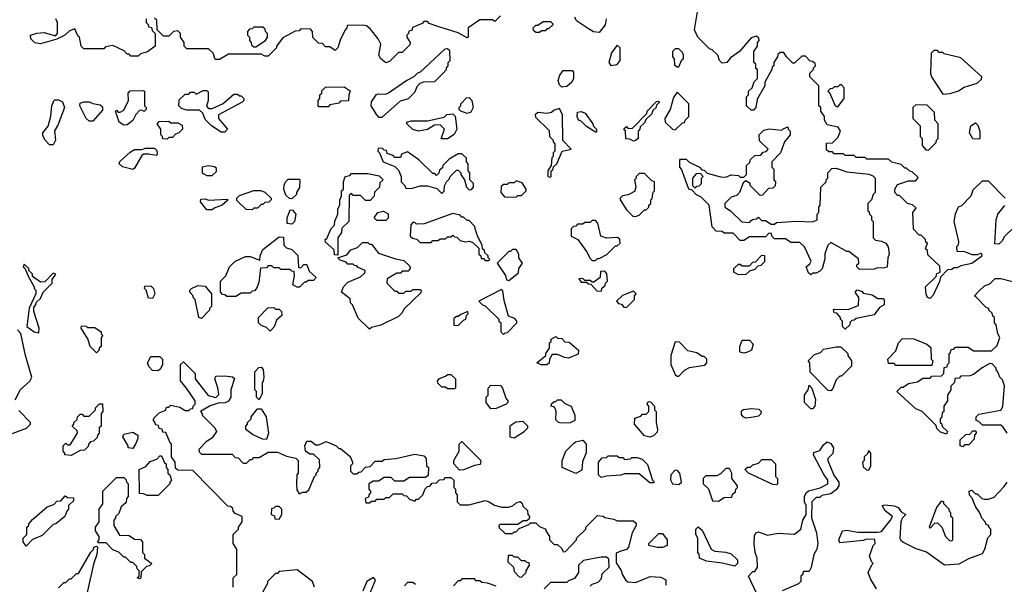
# Model space of a CAD drawing. Extents: x 2769579 to 2883812, y 684207 to 828660.
# Tile 133 of 256: x 2806720 to 2812165, y 730070 to 733191. Entities that reach past the tile are written whole.
import ezdxf

# ---------------------------------------------------------------- set-up
doc = ezdxf.new("R2010")
doc.units = 0

msp = doc.modelspace()

# ---------------------------------------------------------------- linework, layer by layer
at = {"layer": '0CON02XD'}
for points in [[(2811791.7, 731788.3), (2811810, 731795), (2811808.3, 731828.3), (2811741.7, 731891.7), (2811740, 731915), (2811730, 731925), (2811740, 731955), (2811731.7, 731961.7), (2811730, 731975), (2811705, 732000), (2811695, 732000), (2811663, 732033), (2811660, 732125), (2811678.3, 732148.3), (2811657, 732167), (2811630, 732175), (2811585, 732220), (2811575, 732220), (2811560, 732235), (2811560, 732255), (2811575, 732280), (2811635, 732300), (2811675, 732300), (2811688.3, 732318.3), (2811655, 732350), (2811643, 732353), (2811625, 732370), (2811615, 732370), (2811595, 732390), (2811543, 732403), (2811525, 732420), (2811405, 732420), (2811395, 732430), (2811345, 732430), (2811335, 732440), (2811285, 732440), (2811275, 732450), (2811225, 732450), (2811215, 732460), (2811195, 732460), (2811181.7, 732471.7), (2811181.7, 732508.3), (2811215, 732510), (2811245, 732540), (2811260, 732575), (2811247, 732597), (2811185, 732610), (2811170, 732635), (2811170, 732655), (2811150, 732685), (2811150, 732705), (2811140, 732715), (2811140, 732825), (2811090, 732875), (2811090, 732895), (2811110, 732915), (2811110, 732925), (2811120, 732935), (2811118.3, 732948.3), (2811105, 732960), (2811091.7, 732961.7), (2811065, 732990), (2811045, 732990), (2811005, 732950), (2810995, 732950), (2810960, 732985), (2810945, 733010), (2810925, 733010), (2810911.7, 732998.3), (2810910, 732985), (2810890, 732955), (2810890, 732935), (2810881.7, 732928.3), (2810880, 732915), (2810840, 732845), (2810840, 732825), (2810798.3, 732751.7), (2810790, 732705), (2810778.3, 732691.7), (2810765, 732690), (2810740, 732715), (2810740, 732765), (2810750, 732775), (2810750, 732795), (2810770, 732815), (2810781.7, 732848.3), (2810800, 732865), (2810800, 732915), (2810791.7, 732921.7), (2810790, 732945), (2810780, 732955), (2810780, 733015), (2810800, 733045), (2810800, 733065), (2810810, 733075), (2810808.3, 733088.3), (2810795, 733100), (2810765, 733090), (2810700, 733015), (2810650.7, 732979.3), (2810630, 732955), (2810605, 732950), (2810590, 732965), (2810580, 732995), (2810550, 733025), (2810535, 733030), (2810470, 733095), (2810452.5, 733135), (2810470, 733245)], [(2807420, 733195), (2807420, 733175), (2807430, 733165), (2807431.7, 733151.7), (2807448.3, 733148.3), (2807451.7, 733131.7), (2807470, 733115), (2807470, 733045), (2807427, 733013), (2807388.3, 733001.7), (2807375, 732990), (2807335, 732990), (2807325, 733000), (2807315, 733000), (2807298.3, 733018.3), (2807235, 733047.5), (2807195, 733040), (2807185, 733030), (2807075, 733030), (2807060, 733045), (2807050, 733095), (2807041.7, 733101.7), (2807025, 733140), (2806995, 733130), (2806970, 733105), (2806925, 733082.5), (2806835, 733056.7), (2806803.6, 733063.6), (2806782.5, 733085), (2806780, 733105), (2806815, 733116.7), (2806855, 733120), (2806918.3, 733101.7), (2806930, 733115), (2806930, 733175), (2806920, 733195)], [(2809378.3, 733211.7), (2809348.3, 733181.7), (2809335, 733190), (2809265, 733190), (2809200, 733145), (2809200, 733095), (2809195, 733090), (2809145, 733117.5), (2809033, 733153), (2808985, 733170), (2808975, 733180), (2808955, 733180), (2808945, 733170), (2808891.7, 733148.3), (2808888.3, 733131.7), (2808871.7, 733128.3), (2808870, 733115), (2808860, 733105), (2808860, 733095), (2808880, 733065), (2808878.3, 733051.7), (2808835, 733010), (2808815, 733010), (2808765, 732960), (2808745, 732952.5), (2808717.5, 732975), (2808706.7, 732995), (2808717.5, 733055), (2808702.5, 733085), (2808659.3, 733139.3), (2808637, 733157), (2808615, 733160), (2808531.7, 733158.3), (2808530, 733145), (2808520, 733135), (2808493, 733077), (2808480, 733035), (2808465, 733020), (2808435, 733040), (2808411.7, 733041.7), (2808395, 733060), (2808371.7, 733061.7), (2808341.7, 733091.7), (2808340, 733125), (2808328.3, 733138.3), (2808275, 733140), (2808265, 733130), (2808243, 733127), (2808175, 733090), (2808140, 733045), (2808140, 733035), (2808095, 732990), (2808075, 732990), (2808055, 733000), (2807875, 733000), (2807825, 732970), (2807801.7, 732971.7), (2807790, 733005), (2807765, 733030), (2807645, 733030), (2807630, 733045), (2807630, 733065), (2807610, 733095), (2807610, 733115), (2807595, 733130), (2807570, 733125), (2807545, 733100), (2807515, 733100), (2807480, 733135), (2807478.3, 733188.3), (2807465, 733200)], [(2809595, 733120), (2809575, 733120), (2809561.7, 733131.7), (2809560, 733145), (2809575, 733160), (2809585, 733160), (2809615, 733180), (2809655, 733180), (2809668.3, 733168.3), (2809668.3, 733161.7), (2809645, 733140), (2809635, 733140), (2809625, 733130), (2809605, 733130), (2809595, 733120)], [(2809962.5, 733195), (2809957, 733163), (2809925, 733120), (2809893, 733123), (2809865, 733140), (2809800, 733185), (2809790, 733205)], [(2808025, 733040), (2808080, 733075), (2808090, 733095), (2808090, 733115), (2808080, 733125), (2808078.3, 733138.3), (2808065, 733150), (2808015, 733150), (2808005, 733140), (2807991.7, 733138.3), (2807980, 733125), (2807980, 733105), (2807990, 733095), (2807990, 733075), (2808000, 733065), (2808001.7, 733051.7), (2808015, 733040), (2808025, 733040)], [(2808725, 732652.5), (2808825, 732742.5), (2808870, 732755), (2808905, 732790), (2808920, 732825), (2808935, 732840), (2808955, 732847.5), (2809015, 732850), (2809058.3, 732891.7), (2809080, 732915), (2809080, 732925), (2809090, 732935), (2809090, 732955), (2809100, 732965), (2809098.3, 733018.3), (2809085, 733030), (2809071.7, 733028.3), (2808935, 732900), (2808920, 732895), (2808900, 732875), (2808860, 732855), (2808760, 732785), (2808741.7, 732778.3), (2808705, 732780), (2808690, 732775), (2808663, 732737), (2808662.5, 732715), (2808692.5, 732665), (2808705, 732652.5), (2808725, 732652.5)], [(2809988.3, 732938.3), (2810025, 732942.5), (2810040, 732965), (2810040, 733035), (2810025, 733050), (2809993, 733007), (2809977.5, 732955), (2809988.3, 732938.3)], [(2810365, 732930), (2810381.7, 732968.3), (2810390, 732975), (2810390, 732995), (2810385, 733010), (2810365, 733030), (2810345, 733030), (2810330, 733015), (2810330, 732985), (2810340, 732975), (2810341.7, 732941.7), (2810355, 732930), (2810365, 732930)], [(2811825, 732780), (2811865, 732782.5), (2811911.7, 732798.3), (2811943, 732817), (2812015, 732840), (2812038.3, 732861.7), (2812040, 732875), (2811925, 732980), (2811833, 733003), (2811825, 733010), (2811805, 733010), (2811795, 733020), (2811775, 733020), (2811760, 733005), (2811757.5, 732895), (2811762.5, 732875), (2811825, 732780)], [(2809718.3, 732818.3), (2809705, 732830), (2809697.5, 732855), (2809707.5, 732885), (2809725, 732910), (2809775, 732910), (2809781.7, 732901.7), (2809782.5, 732865), (2809772.5, 732845), (2809745, 732822.5), (2809718.3, 732818.3)], [(2807295, 732607.5), (2807270, 732625), (2807250, 732685), (2807255, 732690), (2807265, 732680), (2807275, 732680), (2807295, 732690), (2807322.5, 732745), (2807320, 732785), (2807331.7, 732798.3), (2807405, 732800), (2807410, 732795), (2807410, 732715), (2807420, 732705), (2807420, 732695), (2807407.5, 732682.5), (2807395, 732690), (2807381.7, 732688.3), (2807363, 732667), (2807346.4, 732633.6), (2807315, 732610), (2807295, 732607.5)], [(2807855, 732570), (2807835, 732570), (2807780, 732605), (2807745, 732640), (2807732.5, 732675), (2807715, 732690), (2807645, 732690), (2807615, 732700), (2807600, 732715), (2807601.7, 732748.3), (2807635, 732780), (2807655, 732780), (2807665, 732790), (2807685, 732790), (2807695, 732780), (2807735, 732800), (2807755, 732800), (2807761.7, 732791.7), (2807762.5, 732745), (2807753, 732713), (2807765, 732700), (2807785, 732700), (2807845, 732727.5), (2807905, 732780), (2807925, 732780), (2807935, 732770), (2807945, 732770), (2807960, 732755), (2807960, 732745), (2807950, 732735), (2807820, 732665), (2807820, 732645), (2807870, 732585), (2807855, 732570)], [(2808425, 732710), (2808375, 732710), (2808370, 732715), (2808370, 732745), (2808380, 732755), (2808380, 732775), (2808390, 732785), (2808391.7, 732798.3), (2808411.7, 732818.3), (2808515, 732820), (2808548.3, 732798.3), (2808540, 732775), (2808538.3, 732741.7), (2808495, 732740), (2808485, 732730), (2808435, 732720), (2808425, 732710)], [(2810345, 732582.5), (2810385, 732620), (2810396.7, 732623.3), (2810400, 732635), (2810420, 732655), (2810420, 732725), (2810355, 732790), (2810335, 732760), (2810316.7, 732695), (2810287.5, 732645), (2810290, 732625), (2810330, 732585), (2810345, 732582.5)], [(2811245, 732710), (2811280, 732755), (2811280, 732815), (2811265, 732830), (2811255, 732830), (2811245, 732820), (2811225, 732820), (2811215, 732810), (2811201.7, 732808.3), (2811190, 732795), (2811198.3, 732788.3), (2811230, 732715), (2811245, 732710)], [(2806905, 732500), (2806885, 732500), (2806860, 732525), (2806848.3, 732548.3), (2806847.5, 732565), (2806877, 732603), (2806891.7, 732658.3), (2806897.5, 732715), (2806908.3, 732741.7), (2806915, 732747.5), (2806935, 732747.5), (2806956.4, 732736.4), (2806967.5, 732705), (2806931.7, 732608.3), (2806913, 732577), (2806917.5, 732525), (2806905, 732500)], [(2807125, 732630), (2807105, 732630), (2807087.5, 732645), (2807052.5, 732715), (2807055, 732730), (2807075, 732737.5), (2807105, 732737.5), (2807125, 732727.5), (2807165, 732720), (2807178.3, 732708.3), (2807178.3, 732691.7), (2807125, 732630)], [(2809195, 732672.5), (2809160, 732685), (2809150, 732695), (2809150, 732705), (2809160, 732715), (2809160, 732725), (2809191.7, 732758.3), (2809205, 732760), (2809220, 732745), (2809227.5, 732705), (2809215, 732680), (2809195, 732672.5)], [(2810115, 732520), (2810095, 732530), (2810071.7, 732531.7), (2810070, 732575), (2810061.7, 732588.3), (2810075, 732600), (2810085, 732590), (2810108.3, 732591.7), (2810188.3, 732671.7), (2810190, 732685), (2810241.7, 732738.3), (2810255, 732740), (2810257, 732733), (2810241.7, 732718.3), (2810240, 732705), (2810221.7, 732688.3), (2810215, 732670), (2810181.7, 732638.3), (2810175, 732620), (2810151.7, 732598.3), (2810150, 732585), (2810140, 732575), (2810140, 732535), (2810125, 732522.5), (2810115, 732520)], [(2809655, 732320), (2809660, 732325), (2809660, 732355), (2809668.3, 732361.7), (2809671.7, 732378.3), (2809690, 732395), (2809720, 732465), (2809770, 732475), (2809723, 732523), (2809722.5, 732665), (2809705, 732700), (2809675, 732690), (2809661.7, 732678.3), (2809635, 732672.5), (2809585, 732677.5), (2809570, 732665), (2809571.7, 732651.7), (2809648.3, 732578.3), (2809650, 732545), (2809670, 732525), (2809670, 732515), (2809680, 732505), (2809680, 732465), (2809670, 732455), (2809670, 732435), (2809663, 732427), (2809660, 732385), (2809640, 732355), (2809640, 732325), (2809655, 732320)], [(2809910, 732570), (2809905, 732570), (2809855, 732600), (2809825, 732630), (2809810, 732635), (2809802.5, 732655), (2809805, 732680), (2809825, 732682.5), (2809847.5, 732675), (2809890, 732615), (2809892.5, 732602.5), (2809910, 732585), (2809910, 732570)], [(2811745, 732470), (2811788.3, 732511.7), (2811790, 732525), (2811800, 732535), (2811800, 732615), (2811780, 732635), (2811778.3, 732678.3), (2811738.3, 732718.3), (2811675, 732720), (2811660, 732705), (2811660, 732645), (2811700, 732605), (2811700, 732545), (2811710, 732535), (2811710, 732495), (2811731.7, 732471.7), (2811745, 732470)], [(2807535, 732530), (2807511.7, 732531.7), (2807510, 732545), (2807500, 732555), (2807500, 732585), (2807480, 732615), (2807491.7, 732628.3), (2807545, 732630), (2807555, 732620), (2807595, 732620), (2807618.3, 732608.3), (2807620, 732585), (2807600, 732565), (2807581.7, 732558.3), (2807565, 732540), (2807545, 732540), (2807535, 732530)], [(2809051.7, 732531.7), (2809070, 732585), (2809045, 732610), (2809013, 732607), (2808975, 732583.3), (2808925, 732573.8), (2808893.6, 732583.6), (2808860, 732615), (2808860, 732625), (2808885, 732632.5), (2808975, 732632.5), (2809067, 732653), (2809083, 732667), (2809115, 732670), (2809127.5, 732657.5), (2809136.7, 732585), (2809123, 732557), (2809085, 732532.5), (2809051.7, 732531.7)], [(2811095, 731780), (2811081.7, 731791.7), (2811070, 731825), (2811089.3, 731840.7), (2811097, 731857), (2811060, 731935), (2811035, 731960), (2810985, 731960), (2810955, 731980), (2810895, 731980), (2810881.7, 731991.7), (2810875, 732010), (2810861.7, 732008.3), (2810845, 731990), (2810755, 731990), (2810725, 731970), (2810705, 731970), (2810665, 732010), (2810615, 732010), (2810605, 732020), (2810571.7, 732021.7), (2810550, 732045), (2810532.5, 732165), (2810489.3, 732209.3), (2810463.6, 732223.6), (2810438.3, 732248.3), (2810420, 732255), (2810380, 732365), (2810370, 732375), (2810370, 732415), (2810375, 732420), (2810405, 732420), (2810423, 732403), (2810480, 732375), (2810491.7, 732361.7), (2810505, 732360), (2810522.5, 732342.5), (2810595, 732322.5), (2810625, 732320), (2810655, 732332.5), (2810695, 732330), (2810705, 732320), (2810725, 732320), (2810740, 732335), (2810740, 732385), (2810758.3, 732401.7), (2810761.7, 732418.3), (2810785, 732440), (2810818.3, 732441.7), (2810831.7, 732458.3), (2810848.3, 732461.7), (2810860, 732475), (2810811.7, 732521.7), (2810810, 732555), (2810835, 732580), (2810865, 732587.5), (2810935, 732580), (2810941.7, 732588.3), (2810968.3, 732598.3), (2810970, 732585), (2810980, 732575), (2810980, 732555), (2810950, 732515), (2810927.5, 732455), (2810880, 732405), (2810880, 732375), (2810890, 732365), (2810890, 732305), (2810900, 732295), (2810898.3, 732271.7), (2810885, 732260), (2810861.7, 732258.3), (2810828.3, 732221.7), (2810815, 732220), (2810760, 732275), (2810760, 732285), (2810735, 732300), (2810721.7, 732288.3), (2810700, 732235), (2810685, 732220), (2810655, 732210), (2810620, 732175), (2810620, 732155), (2810650, 732135), (2810713, 732073), (2810755, 732070), (2810765, 732080), (2810773, 732087), (2810795, 732090), (2810805, 732100), (2810821.7, 732081.7), (2810845, 732080), (2810875, 732060), (2810895, 732060), (2810905, 732070), (2811015, 732077.5), (2811107, 732073), (2811130, 732085), (2811130, 732115), (2811140, 732125), (2811140, 732155), (2811147.5, 732165), (2811150, 732265), (2811180, 732295), (2811180, 732305), (2811190, 732315), (2811190, 732345), (2811211.7, 732368.3), (2811235, 732370), (2811295, 732350), (2811415, 732337.5), (2811438.3, 732328.3), (2811450, 732315), (2811450, 732235), (2811440, 732225), (2811430, 732195), (2811410, 732175), (2811410, 732135), (2811418.3, 732128.3), (2811420, 732115), (2811430, 732105), (2811430, 732085), (2811440, 732075), (2811440, 731985), (2811453, 731973), (2811485, 731967.5), (2811510, 731955), (2811522.5, 731935), (2811527.5, 731895), (2811520, 731875), (2811517, 731823), (2811495, 731817.5), (2811465, 731820), (2811445, 731812.5), (2811365, 731810), (2811350, 731825), (2811350, 731835), (2811360, 731845), (2811358.3, 731868.3), (2811305, 731910), (2811295, 731910), (2811205, 731960), (2811190, 731945), (2811173, 731897), (2811171.7, 731868.3), (2811157, 731813), (2811145, 731800), (2811125, 731790), (2811105, 731790), (2811095, 731780)], [(2812025, 732530), (2811991.7, 732531.7), (2811972.5, 732565), (2811980, 732605), (2812005, 732620), (2812018.3, 732608.3), (2812030, 732575), (2812030, 732535), (2812025, 732530)], [(2807345, 732362.5), (2807288.3, 732378.3), (2807270, 732395), (2807273.6, 732406.4), (2807330.7, 732459.3), (2807355, 732472.5), (2807395, 732472.5), (2807415, 732480), (2807465, 732480), (2807478.3, 732468.3), (2807480, 732445), (2807475, 732440), (2807435, 732447.5), (2807405, 732447.5), (2807395, 732440), (2807355, 732370), (2807345, 732362.5)], [(2809055, 732230), (2809067, 732243), (2809068.3, 732271.7), (2809080, 732295), (2809095, 732310), (2809100, 732325), (2809135, 732360), (2809145, 732360), (2809160, 732345), (2809160, 732335), (2809180, 732305), (2809190, 732265), (2809205, 732250), (2809218.3, 732251.7), (2809230, 732265), (2809230, 732285), (2809210, 732305), (2809210, 732345), (2809200, 732355), (2809200, 732395), (2809190, 732405), (2809190, 732425), (2809165, 732450), (2809145, 732450), (2809095, 732420), (2809060, 732385), (2809058.3, 732371.7), (2809041.7, 732358.3), (2809038.3, 732341.7), (2809025, 732330), (2809015, 732340), (2809005, 732340), (2808926.4, 732416.4), (2808865, 732460), (2808831.7, 732448.3), (2808825, 732430), (2808795, 732430), (2808785, 732440), (2808751.7, 732451.7), (2808748.3, 732468.3), (2808735, 732470), (2808725, 732480), (2808701.7, 732478.3), (2808700, 732465), (2808710, 732455), (2808730, 732405), (2808795, 732380), (2808815, 732360), (2808830, 732325), (2808830, 732295), (2808850, 732275), (2808855, 732260), (2808885, 732257.5), (2808935, 732272.5), (2808975, 732272.5), (2809027, 732257), (2809055, 732230)], [(2807785, 732330), (2807808.3, 732351.7), (2807808.3, 732368.3), (2807797, 732377), (2807765, 732382.5), (2807730, 732375), (2807730, 732345), (2807735, 732340), (2807755, 732330), (2807785, 732330)], [(2808225, 732200), (2808211.7, 732201.7), (2808191.7, 732221.7), (2808180, 732255), (2808183, 732277), (2808190, 732295), (2808205, 732310), (2808265, 732310), (2808270, 732305), (2808267, 732263), (2808250, 732235), (2808250, 732225), (2808225, 732200)], [(2808475, 731890), (2808461.7, 731891.7), (2808458.3, 731918.3), (2808411.7, 731961.7), (2808410, 731975), (2808418.3, 731981.7), (2808443, 732037), (2808460, 732055), (2808463, 732077), (2808480, 732115), (2808480, 732145), (2808490, 732165), (2808490, 732195), (2808500, 732215), (2808500, 732245), (2808510, 732255), (2808510, 732295), (2808520, 732325), (2808545, 732330), (2808555, 732340), (2808645, 732340), (2808707, 732327), (2808730, 732305), (2808711.7, 732288.3), (2808710, 732265), (2808681.7, 732238.3), (2808680, 732215), (2808658.3, 732191.7), (2808631.7, 732191.7), (2808605, 732220), (2808565, 732220), (2808555, 732230), (2808541.7, 732218.3), (2808540, 732075), (2808501.7, 732038.3), (2808500, 732015), (2808480, 731985), (2808480, 731895), (2808475, 731890)], [(2809465, 732210), (2809475, 732220), (2809495, 732220), (2809520, 732245), (2809520, 732255), (2809498.3, 732288.3), (2809465, 732300), (2809455, 732290), (2809425, 732290), (2809415, 732280), (2809395, 732280), (2809381.7, 732268.3), (2809380, 732235), (2809401.7, 732211.7), (2809465, 732210)], [(2810125, 732102.5), (2810145, 732110), (2810175, 732140), (2810185, 732140), (2810200, 732155), (2810200, 732165), (2810210, 732175), (2810210, 732195), (2810217, 732203), (2810223, 732237), (2810230, 732245), (2810230, 732295), (2810215, 732300), (2810175, 732340), (2810145, 732340), (2810130, 732325), (2810130, 732315), (2810120, 732305), (2810127.5, 732265), (2810119.3, 732240.7), (2810085, 732222.5), (2810053, 732217), (2810040, 732205), (2810040, 732195), (2810075, 732140), (2810110, 732105), (2810125, 732102.5)], [(2810455, 732260), (2810465, 732270), (2810478.3, 732271.7), (2810490, 732285), (2810490, 732315), (2810500, 732325), (2810485, 732340), (2810461.7, 732338.3), (2810440, 732315), (2810440, 732275), (2810455, 732260)], [(2812170, 732205), (2812078.3, 732298.3), (2812041.7, 732298.3), (2811991.7, 732248.3), (2811980, 732215), (2811928.3, 732161.7), (2811910, 732155), (2811893.6, 732116.4), (2811886.7, 732075), (2811912.5, 731965), (2811910, 731945), (2811900, 731935), (2811901.7, 731911.7), (2811945, 731910), (2811985, 731892.5), (2812017.5, 731892.5), (2812035, 731900), (2812040, 731895), (2812038.3, 731881.7), (2811985, 731842.5), (2811925, 731830), (2811905, 731820), (2811885, 731820), (2811875, 731810), (2811851.7, 731808.3), (2811811.7, 731768.3), (2811807, 731743), (2811771.7, 731668.3), (2811755, 731650), (2811740, 731655), (2811733, 731673), (2811730, 731715), (2811788.3, 731771.7), (2811791.7, 731788.3)], [(2808005, 732140), (2807971.7, 732141.7), (2807921.7, 732191.7), (2807920, 732205), (2807935, 732220), (2808015, 732247.5), (2808053, 732247), (2808075, 732237.5), (2808110, 732205), (2808110, 732195), (2808098.3, 732181.7), (2808075, 732180), (2808065, 732170), (2808055, 732170), (2808035, 732150), (2808015, 732150), (2808005, 732140)], [(2807785, 732140), (2807755, 732140), (2807720, 732185), (2807721.7, 732198.3), (2807745, 732200), (2807765, 732192.5), (2807868.3, 732198.3), (2807868.3, 732191.7), (2807840, 732165), (2807795, 732150), (2807785, 732140)], [(2808225, 732060), (2808200, 732065), (2808200, 732095), (2808215, 732140), (2808228.3, 732138.3), (2808247.5, 732115), (2808240, 732075), (2808225, 732060)], [(2812223, 732047), (2812165, 731990), (2812155, 731970), (2812135, 731950), (2812111.7, 731951.7), (2812120, 732085), (2812130, 732115), (2812167, 732163)], [(2808745, 732080), (2808695, 732080), (2808680, 732095), (2808700, 732125), (2808731.7, 732131.7), (2808757, 732117), (2808757, 732093), (2808745, 732080)], [(2809315, 731860), (2809320, 731865), (2809310, 731875), (2809310, 731885), (2809291.7, 731901.7), (2809290, 731915), (2809280, 731925), (2809277.5, 731945), (2809252.5, 731995), (2809235, 732050), (2809205, 732080), (2809195, 732080), (2809175, 732100), (2809165, 732100), (2809155, 732110), (2809115, 732120), (2808957, 732063), (2808915, 732060), (2808905, 732070), (2808895, 732070), (2808883, 732057), (2808880, 731995), (2808893, 731983), (2808917, 731977), (2808935, 731960), (2808995, 731960), (2809005, 731970), (2809035, 731970), (2809045, 731980), (2809075, 731980), (2809085, 731990), (2809105, 731990), (2809115, 732000), (2809125, 731990), (2809138.3, 731988.3), (2809155, 731970), (2809185, 731962.5), (2809205, 731967.5), (2809225, 731960), (2809258.3, 731928.3), (2809260, 731895), (2809270, 731885), (2809271.7, 731871.7), (2809285, 731870), (2809295, 731860), (2809315, 731860)], [(2809905, 731860), (2809915, 731870), (2809925, 731870), (2809967, 731893), (2810015, 731940), (2810025, 731940), (2810040, 731955), (2810038.3, 731978.3), (2810025, 731987.5), (2809965, 731983.3), (2809933.6, 731993.6), (2809917, 732067), (2809905, 732080), (2809885, 732080), (2809875, 732070), (2809845, 732070), (2809835, 732060), (2809805, 732060), (2809795, 732050), (2809781.7, 732048.3), (2809770, 732035), (2809770, 731995), (2809806.4, 731976.4), (2809855, 731910), (2809875, 731870), (2809885, 731860), (2809905, 731860)], [(2807915, 731660), (2807865, 731660), (2807855, 731670), (2807841.7, 731671.7), (2807830, 731685), (2807830, 731745), (2807860, 731775), (2807880, 731825), (2807910, 731855), (2807968.3, 731881.7), (2807995, 731882.5), (2808048.3, 731861.7), (2808050, 731885), (2808065, 731920), (2808155, 731990), (2808178.3, 731988.3), (2808180, 731945), (2808195, 731930), (2808225, 731920), (2808258.3, 731888.3), (2808261.7, 731821.7), (2808275, 731820), (2808291.7, 731838.3), (2808308.3, 731838.3), (2808321.7, 731801.7), (2808360, 731765), (2808345, 731750), (2808315, 731750), (2808305, 731740), (2808295, 731740), (2808267, 731713), (2808255, 731712.5), (2808230, 731725), (2808240, 731775), (2808238.3, 731798.3), (2808225, 731800), (2808215, 731810), (2808165, 731810), (2808155, 731820), (2808125, 731820), (2808115, 731830), (2808095, 731830), (2808085, 731820), (2808051.7, 731818.3), (2808041.7, 731738.3), (2808030, 731705), (2808018.3, 731691.7), (2808005, 731690), (2807995, 731680), (2807945, 731680), (2807915, 731660)], [(2808655, 731480), (2808591.7, 731541.7), (2808560, 731615), (2808550, 731625), (2808548.3, 731648.3), (2808500, 731685), (2808510, 731715), (2808535, 731740), (2808605, 731770), (2808628.3, 731791.7), (2808630, 731805), (2808591.7, 731821.7), (2808585, 731830), (2808571.7, 731831.7), (2808565, 731840), (2808535, 731840), (2808525, 731850), (2808491.7, 731861.7), (2808480, 731875), (2808528.3, 731891.7), (2808551.7, 731918.3), (2808588.3, 731931.7), (2808615, 731960), (2808645, 731960), (2808655, 731950), (2808665, 731950), (2808705, 731900), (2808798.3, 731868.3), (2808845, 731860), (2808878.3, 731828.3), (2808880, 731815), (2808868.3, 731801.7), (2808835, 731800), (2808825, 731790), (2808805, 731790), (2808751.7, 731758.3), (2808750, 731735), (2808795, 731690), (2808805, 731690), (2808815, 731680), (2808845, 731680), (2808855, 731690), (2808885, 731690), (2808895, 731700), (2808935, 731700), (2808940, 731695), (2808938.3, 731681.7), (2808845, 731590), (2808835, 731570), (2808815, 731550), (2808717, 731503), (2808665, 731490), (2808655, 731480)], [(2809425, 731750), (2809478.3, 731791.7), (2809480, 731815), (2809500, 731845), (2809480, 731875), (2809480, 731895), (2809465, 731920), (2809445, 731920), (2809435, 731910), (2809425, 731910), (2809360, 731845), (2809407, 731777), (2809412.5, 731752.5), (2809425, 731750)], [(2810695, 731780), (2810670, 731795), (2810670, 731815), (2810695, 731840), (2810705, 731840), (2810715, 731830), (2810755, 731830), (2810775, 731850), (2810788.3, 731851.7), (2810825, 731890), (2810838.3, 731888.3), (2810838.3, 731851.7), (2810818.3, 731831.7), (2810801.7, 731828.3), (2810785, 731810), (2810755, 731800), (2810735, 731782.5), (2810695, 731780)], [(2806825, 731460), (2806827.5, 731485), (2806798.3, 731578.3), (2806798.3, 731601.7), (2806810, 731615), (2806811.7, 731628.3), (2806835, 731650), (2806850, 731685), (2806900, 731735), (2806900, 731755), (2806920, 731785), (2806905, 731790), (2806858.3, 731741.7), (2806835, 731740), (2806791.7, 731771.7), (2806790, 731785), (2806770, 731805), (2806770, 731815), (2806745, 731840), (2806740, 731825), (2806748.3, 731818.3), (2806770, 731765), (2806800, 731715), (2806800, 731705), (2806810, 731695), (2806810, 731675), (2806773, 731597), (2806760, 731495), (2806800, 731465), (2806825, 731460)], [(2809935, 731690), (2809941.7, 731708.3), (2809958.3, 731721.7), (2809960, 731735), (2809970, 731745), (2809967, 731787), (2809955, 731800), (2809931.7, 731798.3), (2809930, 731765), (2809895, 731740), (2809885, 731740), (2809875, 731750), (2809845, 731750), (2809835, 731760), (2809811.7, 731758.3), (2809825, 731740), (2809855, 731740), (2809865, 731730), (2809878.3, 731728.3), (2809911.7, 731691.7), (2809935, 731690)], [(2812180, 730905), (2812158.3, 730938.3), (2812145, 730950), (2812045, 730950), (2812025, 730970), (2812010, 730975), (2812010, 730995), (2812025, 731010), (2812145, 731032.5), (2812157, 731053), (2812166.4, 731166.4), (2812155, 731200), (2812140, 731215), (2812130, 731245), (2812120, 731255), (2812120, 731265), (2812098.3, 731288.3), (2812085, 731290), (2812043, 731267), (2811995, 731230), (2811975, 731222.5), (2811925, 731220), (2811915, 731210), (2811891.7, 731208.3), (2811890, 731185), (2811870, 731165), (2811870, 731145), (2811850, 731115), (2811850, 731085), (2811830, 731055), (2811830, 731025), (2811821.7, 731018.3), (2811820, 730995), (2811810, 730985), (2811810, 730965), (2811818.3, 730958.3), (2811821.7, 730941.7), (2811850, 730915), (2811845, 730900), (2811811.7, 730911.7), (2811791.7, 730931.7), (2811788.3, 730948.3), (2811710, 731025), (2811675, 731040), (2811570, 731135), (2811595, 731160), (2811605, 731160), (2811635, 731180), (2811685, 731190), (2811715, 731210), (2811755, 731210), (2811765, 731220), (2811818.3, 731221.7), (2811830, 731235), (2811831.7, 731268.3), (2811848.3, 731271.7), (2811850, 731285), (2811860, 731295), (2811860, 731345), (2811868.3, 731351.7), (2811871.7, 731368.3), (2811885, 731370), (2811895, 731380), (2811965, 731380), (2811995, 731360), (2812095, 731360), (2812125, 731390), (2812140, 731435), (2812130, 731455), (2812120, 731505), (2812110, 731515), (2812110, 731545), (2812101.7, 731551.7), (2812098.3, 731568.3), (2812080, 731585), (2812080, 731595), (2812065, 731600), (2812008.3, 731658.3), (2812000, 731665), (2812021.7, 731688.3), (2812055, 731720), (2812085, 731730), (2812115, 731760), (2812145, 731760), (2812275, 731727.5)], [(2807455, 731650), (2807431.7, 731651.7), (2807420, 731695), (2807410, 731705), (2807411.7, 731718.3), (2807445, 731720), (2807460, 731705), (2807467.5, 731675), (2807455, 731650)], [(2807725, 731540), (2807710, 731545), (2807690, 731645), (2807680, 731655), (2807680, 731665), (2807660, 731685), (2807660, 731695), (2807670, 731705), (2807705, 731722.5), (2807745, 731717.5), (2807780, 731675), (2807780, 731605), (2807770, 731595), (2807770, 731585), (2807725, 731540)], [(2809395, 731450), (2809405, 731460), (2809418.3, 731461.7), (2809470, 731515), (2809470, 731525), (2809458.3, 731538.3), (2809423, 731553), (2809398.3, 731638.3), (2809391.7, 731691.7), (2809385, 731700), (2809260, 731635), (2809280, 731615), (2809295, 731610), (2809370, 731535), (2809370, 731525), (2809380, 731515), (2809380, 731465), (2809395, 731450)], [(2810075, 731600), (2810120, 731645), (2810120, 731665), (2810130, 731675), (2810115, 731690), (2810053, 731667), (2810020, 731635), (2810031.7, 731621.7), (2810048.3, 731618.3), (2810061.7, 731601.7), (2810075, 731600)], [(2811285, 731480), (2811270, 731495), (2811270, 731525), (2811260, 731535), (2811260, 731545), (2811238.3, 731568.3), (2811225, 731570), (2811220, 731585), (2811225, 731590), (2811301.7, 731588.3), (2811358.3, 731611.7), (2811360, 731655), (2811340, 731685), (2811351.7, 731698.3), (2811378.3, 731688.3), (2811385, 731680), (2811435, 731670), (2811465, 731650), (2811495, 731650), (2811500, 731645), (2811500, 731615), (2811475, 731600), (2811445, 731560), (2811345, 731540), (2811335, 731530), (2811321.7, 731528.3), (2811311.7, 731518.3), (2811310, 731505), (2811285, 731480)], [(2808105, 731470), (2808085, 731490), (2808055, 731500), (2808040, 731515), (2808040, 731545), (2808091.7, 731598.3), (2808125, 731600), (2808135, 731590), (2808155, 731590), (2808168.3, 731578.3), (2808170, 731555), (2808140.7, 731529.3), (2808127, 731493), (2808105, 731470)], [(2809145, 731500), (2809175, 731530), (2809187.5, 731535), (2809190, 731555), (2809200, 731565), (2809198.3, 731578.3), (2809155, 731560), (2809145, 731550), (2809135, 731550), (2809121.7, 731538.3), (2809121.7, 731501.7), (2809145, 731500)], [(2807145, 731350), (2807110, 731385), (2807097, 731427), (2807060, 731485), (2807061.7, 731498.3), (2807087, 731497), (2807095, 731490), (2807135, 731490), (2807170, 731465), (2807170, 731455), (2807180, 731445), (2807170, 731435), (2807170, 731385), (2807160, 731375), (2807158.3, 731361.7), (2807145, 731350)], [(2806695, 731090), (2806723.9, 731146.1), (2806776.4, 731193.6), (2806787.5, 731215), (2806752.5, 731335), (2806727, 731457), (2806707, 731477)], [(2809635, 731282.5), (2809605, 731282.5), (2809580, 731295), (2809630, 731335), (2809630, 731345), (2809650, 731375), (2809650, 731405), (2809658.3, 731411.7), (2809660, 731425), (2809685, 731440), (2809695, 731430), (2809718.3, 731428.3), (2809735, 731410), (2809758.3, 731408.3), (2809810, 731365), (2809808.3, 731341.7), (2809755, 731320), (2809733, 731323), (2809695, 731340), (2809665, 731340), (2809650, 731315), (2809648.3, 731291.7), (2809635, 731282.5)], [(2811765, 731280), (2811565, 731280), (2811555, 731290), (2811525, 731290), (2811520, 731315), (2811565, 731360), (2811580, 731405), (2811601.7, 731428.3), (2811665, 731427.5), (2811737, 731397), (2811758.3, 731378.3), (2811760, 731315), (2811770, 731305), (2811765, 731280)], [(2810365, 731220), (2810397, 731253), (2810425, 731267.5), (2810508.3, 731281.7), (2810520, 731295), (2810520, 731315), (2810505, 731330), (2810495, 731330), (2810465, 731350), (2810415, 731360), (2810368.3, 731408.3), (2810345, 731410), (2810320, 731335), (2810320, 731285), (2810345, 731230), (2810355, 731220), (2810365, 731220)], [(2810725, 731347.5), (2810703, 731353), (2810702.5, 731385), (2810715, 731420), (2810755, 731420), (2810777, 731397), (2810767.5, 731365), (2810745, 731352.5), (2810725, 731347.5)], [(2811205, 731140), (2811191.7, 731141.7), (2811091.7, 731241.7), (2811090, 731295), (2811080, 731305), (2811115, 731340), (2811148.3, 731351.7), (2811165, 731370), (2811235, 731382.5), (2811261.7, 731381.7), (2811300, 731345), (2811300, 731335), (2811320, 731305), (2811320, 731275), (2811265, 731220), (2811255, 731220), (2811235, 731200), (2811217, 731153), (2811205, 731140)], [(2807485, 731250), (2807455, 731252.5), (2807433.3, 731273.3), (2807427.5, 731295), (2807445, 731330), (2807495, 731330), (2807510, 731315), (2807510, 731285), (2807498.3, 731261.7), (2807485, 731250)], [(2807900, 730055), (2807900, 730105), (2807920, 730125), (2807920, 730265), (2807900, 730295), (2807900, 730345), (2807930, 730375), (2807930, 730385), (2807950, 730415), (2807950, 730445), (2807911.7, 730461.7), (2807900, 730475), (2807898.3, 730488.3), (2807885, 730500), (2807871.7, 730501.7), (2807678.3, 730698.3), (2807595, 730700), (2807581.7, 730711.7), (2807580, 730745), (2807560, 730775), (2807560, 730845), (2807550, 730855), (2807528.3, 730908.3), (2807511.7, 730911.7), (2807508.3, 730928.3), (2807491.7, 730931.7), (2807488.3, 730948.3), (2807471.7, 730951.7), (2807470, 730965), (2807460, 730975), (2807461.7, 730988.3), (2807491.7, 731018.3), (2807528.3, 731031.7), (2807531.7, 731048.3), (2807545, 731050), (2807555, 731060), (2807605, 731050), (2807635, 731030), (2807655, 731030), (2807665, 731040), (2807678.3, 731041.7), (2807680, 731055), (2807690, 731065), (2807690, 731085), (2807642.5, 731155), (2807610, 731195), (2807610, 731285), (2807625, 731300), (2807690, 731235), (2807690, 731205), (2807763, 731113), (2807805, 731102.5), (2807821.7, 731118.3), (2807816.4, 731156.4), (2807800, 731205), (2807805, 731220), (2807855, 731222.5), (2807897, 731217), (2807908.3, 731208.3), (2807887.5, 731145), (2807887.5, 731105), (2807875, 731082.5), (2807857, 731073), (2807818.3, 731071.7), (2807773, 731057), (2807720, 731025), (2807730, 731015), (2807730, 731005), (2807800, 730935), (2807807.5, 730915), (2807785, 730880), (2807750, 730855), (2807710, 730815), (2807711.7, 730801.7), (2807725, 730790), (2807895, 730790), (2807911.7, 730771.7), (2807928.3, 730768.3), (2807955, 730740), (2807975, 730740), (2807995, 730760), (2808005, 730760), (2808015, 730770), (2808045, 730770), (2808095, 730800), (2808145, 730800), (2808195, 730777.5), (2808247, 730767), (2808260, 730755), (2808260, 730685), (2808252.5, 730675), (2808250, 730625), (2808253, 730593), (2808265, 730570), (2808285, 730580), (2808305, 730580), (2808318.3, 730591.7), (2808350, 730665), (2808360, 730675), (2808360, 730685), (2808370, 730695), (2808370, 730705), (2808380, 730715), (2808378.3, 730758.3), (2808345, 730790), (2808325, 730790), (2808300, 730805), (2808297.5, 730835), (2808308.3, 730861.7), (2808331.7, 730861.7), (2808355, 730840), (2808375, 730840), (2808415, 730860), (2808470, 730835), (2808485, 730820), (2808495, 730820), (2808546.7, 730776.7), (2808560, 730745), (2808560, 730735), (2808550, 730725), (2808550, 730695), (2808565, 730680), (2808585, 730680), (2808595, 730690), (2808608.3, 730691.7), (2808631.7, 730718.3), (2808658.3, 730721.7), (2808685, 730750), (2808725, 730750), (2808735, 730760), (2808800, 730765), (2808905, 730790), (2808955, 730780), (2808967.5, 730765), (2808970, 730725), (2808980, 730715), (2808978.3, 730671.7), (2808965, 730660), (2808875, 730660), (2808845, 730640), (2808795, 730640), (2808775, 730660), (2808735, 730660), (2808705, 730640), (2808675, 730640), (2808650, 730625), (2808650, 730595), (2808660, 730585), (2808660, 730575), (2808650, 730565), (2808648.3, 730551.7), (2808630, 730545), (2808635, 730520), (2808655, 730520), (2808665, 730530), (2808685, 730530), (2808695, 730540), (2808735, 730540), (2808745, 730550), (2808765, 730550), (2808785, 730570), (2808835, 730570), (2808845, 730560), (2808858.3, 730558.3), (2808875, 730540), (2808905, 730530), (2808915, 730540), (2808925, 730540), (2808950, 730565), (2808961.7, 730598.3), (2808975, 730610), (2808988.3, 730611.7), (2809001.7, 730628.3), (2809025, 730630), (2809041.7, 730648.3), (2809065, 730650), (2809075, 730660), (2809105, 730660), (2809120, 730645), (2809120, 730605), (2809130, 730595), (2809130, 730575), (2809140, 730565), (2809140, 730525), (2809155, 730510), (2809205, 730510), (2809295, 730532.5), (2809316.7, 730526.7), (2809345, 730507.5), (2809387, 730497), (2809423, 730497), (2809447, 730503), (2809465, 730520), (2809488.3, 730528.3), (2809498.3, 730518.3), (2809501.7, 730501.7), (2809528.3, 730478.3), (2809530, 730455), (2809540, 730445), (2809538.3, 730431.7), (2809525, 730420), (2809505, 730420), (2809475, 730400), (2809375, 730400), (2809370, 730395), (2809371.7, 730381.7), (2809405, 730350), (2809445, 730350), (2809455, 730360), (2809465, 730360), (2809481.7, 730378.3), (2809535, 730400), (2809545, 730410), (2809575, 730410), (2809595, 730390), (2809630, 730375), (2809630, 730365), (2809650, 730335), (2809650, 730315), (2809675, 730290), (2809695, 730290), (2809718.3, 730268.3), (2809725, 730250), (2809738.3, 730251.7), (2809800, 730315), (2809800, 730325), (2809850, 730375), (2809850, 730385), (2809915, 730450), (2809947, 730447), (2809955, 730440), (2810005, 730430), (2810025, 730420), (2810115, 730420), (2810128.3, 730408.3), (2810130, 730395), (2810107.5, 730355), (2810086.7, 730275), (2810075, 730262.5), (2810045, 730252.5), (2810018.3, 730241.7), (2810018.3, 730188.3), (2810047, 730147), (2810053, 730123), (2810070, 730095), (2810083, 730083), (2810125, 730080), (2810206.4, 730113.6), (2810265, 730108.8), (2810293.3, 730095), (2810293.3, 730065)], [(2808045, 731090), (2808030, 731105), (2808030, 731135), (2808020, 731145), (2808020, 731245), (2808041.7, 731268.3), (2808055, 731270), (2808067, 731257), (2808070, 731215), (2808067, 731193), (2808060, 731185), (2808060, 731125), (2808045, 731090)], [(2809125, 731150), (2809085, 731150), (2809075, 731160), (2809055, 731160), (2809031.7, 731181.7), (2809030, 731195), (2809041.7, 731208.3), (2809075, 731220), (2809085, 731230), (2809105, 731230), (2809130, 731205), (2809130, 731155), (2809125, 731150)], [(2809325, 731040), (2809300, 731075), (2809300, 731105), (2809310, 731115), (2809310, 731155), (2809325, 731170), (2809378.3, 731168.3), (2809390, 731155), (2809408.3, 731098.3), (2809420, 731085), (2809420, 731075), (2809410, 731065), (2809355, 731042.5), (2809325, 731040)], [(2811105, 731040), (2811095, 731040), (2811060, 731075), (2811060, 731115), (2811080, 731145), (2811085, 731170), (2811100, 731155), (2811121.7, 731091.7), (2811117.5, 731055), (2811105, 731040)], [(2807005, 730782.5), (2806970, 730785), (2806970, 730795), (2806960, 730805), (2806960, 730835), (2806975, 730850), (2806985, 730840), (2806998.3, 730841.7), (2807040, 730905), (2807038.3, 730918.3), (2807010, 730945), (2807020, 730955), (2807020, 730965), (2807038.3, 730981.7), (2807040, 730995), (2807055, 731010), (2807065, 731010), (2807075, 731000), (2807105, 731000), (2807140, 731035), (2807140, 731045), (2807161.7, 731068.3), (2807178.3, 731068.3), (2807180, 731025), (2807170, 731015), (2807170, 730945), (2807160, 730935), (2807160, 730905), (2807150, 730895), (2807148.3, 730881.7), (2807128.3, 730861.7), (2807111.7, 730858.3), (2807100, 730845), (2807098.3, 730831.7), (2807078.3, 730811.7), (2807055, 730810), (2807005, 730782.5)], [(2809715, 730960), (2809700, 730965), (2809685, 730980), (2809687, 731027), (2809678.3, 731048.3), (2809660, 731055), (2809661.7, 731068.3), (2809675, 731080), (2809685, 731080), (2809695, 731090), (2809715, 731090), (2809735, 731070), (2809770, 731055), (2809790, 731005), (2809790, 730975), (2809765, 730962.5), (2809715, 730960)], [(2810205, 730882.5), (2810175, 730890), (2810120, 730955), (2810121.7, 730988.3), (2810155, 731000), (2810165, 731010), (2810185, 731010), (2810200, 731025), (2810200, 731055), (2810190, 731065), (2810195, 731080), (2810208.3, 731078.3), (2810230, 731055), (2810230, 731035), (2810240, 731025), (2810240, 730965), (2810247.5, 730925), (2810245, 730910), (2810225, 730890), (2810205, 730882.5)], [(2806625, 730882.5), (2806757, 730933), (2806780, 730955), (2806780, 730965), (2806715, 731030)], [(2808085, 730870), (2808063, 730873), (2808008.3, 730898.3), (2807970, 730925), (2807970, 730945), (2807980, 730955), (2807980, 730965), (2808000, 730985), (2808000, 730995), (2808035, 731040), (2808055, 731040), (2808082.5, 730995), (2808096.7, 730905), (2808085, 730870)], [(2810735, 730987.5), (2810720, 730995), (2810711.7, 731008.3), (2810711.7, 731028.3), (2810723, 731037), (2810765, 731042.5), (2810808.3, 731038.3), (2810820, 731025), (2810818.3, 731011.7), (2810805, 731000), (2810765, 730992.5), (2810735, 730987.5)], [(2809455, 730880), (2809510, 730915), (2809530, 730935), (2809530, 730945), (2809505, 730970), (2809463, 730967), (2809430, 730945), (2809430, 730885), (2809455, 730880)], [(2807345, 730820), (2807320, 730825), (2807320, 730835), (2807290, 730885), (2807295, 730900), (2807345, 730910), (2807372.5, 730895), (2807372.5, 730875), (2807362.5, 730847.5), (2807345, 730820)], [(2811935, 730830), (2811920, 730835), (2811921.7, 730868.3), (2811951.7, 730898.3), (2811975, 730900), (2811991.7, 730918.3), (2812008.3, 730918.3), (2812010, 730905), (2812000, 730895), (2811998.3, 730871.7), (2811968.3, 730841.7), (2811945, 730840), (2811935, 730830)], [(2809151.7, 730701.7), (2809120, 730735), (2809120, 730755), (2809150, 730805), (2809150, 730845), (2809165, 730860), (2809270, 730755), (2809267, 730733), (2809235, 730727.5), (2809175, 730702.5), (2809151.7, 730701.7)], [(2809795, 730682.5), (2809720, 730715), (2809720, 730755), (2809740, 730805), (2809781.7, 730848.3), (2809793, 730857), (2809835, 730867.5), (2809852.5, 730845), (2809853, 730797), (2809833, 730747), (2809828.3, 730701.7), (2809795, 730682.5)], [(2810797, 730017), (2810750, 730115), (2810775, 730140), (2810785, 730140), (2810800, 730165), (2810797.5, 730215), (2810787.5, 730245), (2810782.5, 730295), (2810783, 730337), (2810790, 730355), (2810805, 730360), (2810855, 730342.5), (2810915, 730352.5), (2811005, 730347.5), (2811040, 730375), (2811050, 730425), (2811070, 730455), (2811070, 730505), (2811060, 730525), (2811060, 730555), (2811070, 730575), (2811083, 730587), (2811147, 730603), (2811190, 730625), (2811190, 730645), (2811165, 730680), (2811110, 730785), (2811111.7, 730798.3), (2811145, 730810), (2811165, 730840), (2811185, 730857.5), (2811205, 730847.5), (2811220, 730825), (2811216.2, 730793.8), (2811190, 730765), (2811190, 730755), (2811223, 730673), (2811250, 730635), (2811250, 730615), (2811236.4, 730593.6), (2811205, 730570), (2811155, 730560), (2811145, 730550), (2811125, 730550), (2811100, 730525), (2811098.3, 730438.3), (2811126.7, 730355), (2811133.3, 730295), (2811127.5, 730265), (2811112.5, 730235), (2811097, 730163), (2811085, 730140), (2811055, 730140), (2811050, 730135), (2811050, 730125), (2811040, 730115), (2811040, 730085), (2811027, 730073), (2810936.4, 730033.6)], [(2807485, 730560), (2807425, 730560), (2807405, 730570), (2807381.7, 730571.7), (2807380, 730705), (2807418.3, 730721.7), (2807441.7, 730748.3), (2807478.3, 730761.7), (2807495, 730780), (2807505, 730780), (2807521.7, 730741.7), (2807530, 730735), (2807530, 730715), (2807540, 730705), (2807540, 730685), (2807550, 730675), (2807560, 730645), (2807550, 730635), (2807550, 730625), (2807485, 730560)], [(2810225, 730630), (2810205, 730630), (2810145, 730680), (2810065, 730680), (2810045, 730672.5), (2809965, 730667.5), (2809935, 730660), (2809920, 730675), (2809920, 730745), (2809941.7, 730768.3), (2809965, 730770), (2809975, 730780), (2810025, 730780), (2810035, 730770), (2810055, 730770), (2810065, 730760), (2810097, 730763), (2810105, 730770), (2810135, 730770), (2810161.7, 730761.7), (2810191.7, 730731.7), (2810220, 730645), (2810230, 730635), (2810225, 730630)], [(2811415, 730700), (2811427.5, 730725), (2811427.5, 730795), (2811415, 730810), (2811408.3, 730791.7), (2811390, 730775), (2811390, 730755), (2811380, 730745), (2811385, 730720), (2811403, 730703), (2811415, 730700)], [(2810905, 730620), (2810885, 730622.5), (2810770, 730675), (2810750, 730685), (2810730, 730705), (2810745, 730717.5), (2810761.7, 730718.3), (2810775, 730730), (2810805, 730740), (2810825, 730760), (2810875, 730760), (2810900, 730735), (2810900, 730665), (2810910, 730655), (2810910, 730625), (2810905, 730620)], [(2810365, 730622.5), (2810380, 730635), (2810370, 730685), (2810358.3, 730698.3), (2810345, 730700), (2810320, 730675), (2810318.3, 730648.3), (2810330, 730625), (2810365, 730622.5)], [(2810585, 730530), (2810615, 730550), (2810658.3, 730551.7), (2810661.7, 730568.3), (2810678.3, 730581.7), (2810680, 730595), (2810690, 730605), (2810690, 730615), (2810657.5, 730655), (2810657.5, 730685), (2810645, 730710), (2810625, 730710), (2810595, 730680), (2810575, 730670), (2810515, 730670), (2810500, 730655), (2810500, 730625), (2810528.3, 730598.3), (2810551.7, 730531.7), (2810585, 730530)], [(2807385, 730100), (2807370, 730105), (2807380, 730115), (2807380, 730145), (2807370, 730155), (2807368.3, 730168.3), (2807345, 730190), (2807335, 730190), (2807305, 730220), (2807295, 730220), (2807268.3, 730248.3), (2807235, 730260), (2807198.3, 730298.3), (2807155, 730300), (2807150, 730305), (2807160, 730315), (2807160, 730335), (2807140, 730365), (2807140, 730385), (2807160, 730415), (2807160, 730485), (2807180, 730515), (2807180, 730585), (2807255, 730660), (2807295, 730660), (2807308.3, 730648.3), (2807310, 730635), (2807320, 730625), (2807320, 730555), (2807310, 730545), (2807308.3, 730521.7), (2807281.7, 730498.3), (2807268.3, 730461.7), (2807250, 730445), (2807250, 730435), (2807240, 730425), (2807240, 730395), (2807271.7, 730341.7), (2807325, 730340), (2807355, 730320), (2807388.3, 730318.3), (2807400, 730305), (2807400, 730245), (2807410, 730235), (2807410, 730215), (2807450, 730185), (2807438.3, 730171.7), (2807421.7, 730168.3), (2807391.7, 730138.3), (2807390, 730105), (2807385, 730100)], [(2811457.5, 730045), (2811425, 730100), (2811412.5, 730135), (2811431.7, 730178.3), (2811440, 730185), (2811431.7, 730191.7), (2811420, 730225), (2811440, 730285), (2811450, 730295), (2811448.3, 730318.3), (2811405, 730320), (2811385, 730312.5), (2811255, 730300), (2811250, 730315), (2811270, 730365), (2811295, 730370), (2811355, 730357.5), (2811465, 730357.5), (2811485, 730362.5), (2811536.4, 730423.6), (2811547.5, 730445), (2811507, 730477), (2811490, 730505), (2811505, 730510), (2811555, 730503.8), (2811577.5, 730495), (2811595, 730470), (2811620, 730455), (2811601.7, 730438.3), (2811592.5, 730415), (2811587.5, 730325), (2811593.6, 730313.6), (2811605, 730302.5), (2811675, 730267.5), (2811735, 730250), (2811835, 730177.5), (2811915, 730182.5), (2811968.3, 730211.7), (2812045, 730240), (2812057.5, 730265), (2812073, 730327), (2812090, 730345), (2812090, 730375), (2812080, 730385), (2812080, 730395), (2812065, 730400), (2812060, 730415), (2812040, 730435), (2812030, 730465), (2812005, 730500), (2811987, 730547), (2811973, 730563), (2811970, 730585), (2811985, 730590), (2812005, 730570), (2812015, 730570), (2812040, 730545), (2812055, 730540), (2812075, 730540), (2812108.3, 730551.7), (2812165, 730610), (2812180, 730635)], [(2806755, 730280), (2806740, 730305), (2806740, 730325), (2806760, 730345), (2806760, 730385), (2806770, 730395), (2806770, 730405), (2806791.7, 730428.3), (2806871.7, 730498.3), (2806908.3, 730511.7), (2806925, 730530), (2806948.3, 730531.7), (2806971.7, 730558.3), (2806985, 730550), (2807018.3, 730548.3), (2807018.3, 730531.7), (2806990, 730505), (2806990, 730485), (2806980, 730475), (2806970, 730445), (2806920, 730405), (2806905, 730400), (2806845, 730340), (2806791.7, 730318.3), (2806755, 730280)], [(2811875, 730310), (2811880, 730315), (2811880, 730435), (2811870, 730445), (2811870, 730465), (2811861.7, 730471.7), (2811860, 730485), (2811830, 730515), (2811830, 730525), (2811815, 730530), (2811790, 730495), (2811750, 730385), (2811755, 730380), (2811781.7, 730408.3), (2811795, 730410), (2811820, 730385), (2811840, 730335), (2811861.7, 730311.7), (2811875, 730310)], [(2808155, 730430), (2808170, 730455), (2808170, 730485), (2808155, 730500), (2808135, 730500), (2808125, 730490), (2808111.7, 730488.3), (2808110, 730455), (2808128.3, 730448.3), (2808131.7, 730431.7), (2808155, 730430)], [(2810275, 730272.5), (2810245, 730272.5), (2810200, 730285), (2810200, 730295), (2810255, 730350), (2810275, 730350), (2810300, 730315), (2810300, 730285), (2810275, 730272.5)], [(2810675, 730170), (2810605, 730187.5), (2810518.3, 730198.3), (2810480, 730215), (2810477, 730237), (2810470, 730245), (2810470, 730325), (2810460, 730345), (2810460, 730375), (2810471.7, 730388.3), (2810495, 730370), (2810543.3, 730263.3), (2810565, 730252.5), (2810625, 730247.5), (2810655, 730237.5), (2810690, 730205), (2810690, 730185), (2810675, 730170)], [(2806935, 730050), (2806965, 730080), (2806975, 730080), (2806995, 730100), (2807005, 730100), (2807035, 730130), (2807045, 730130), (2807113, 730247), (2807128.3, 730261.7), (2807130, 730275), (2807145, 730280), (2807150, 730275), (2807147.5, 730235), (2807128.3, 730181.7), (2807092.5, 730025)], [(2809495, 730110), (2809520, 730135), (2809520, 730145), (2809540, 730175), (2809538.3, 730188.3), (2809525, 730190), (2809515, 730200), (2809495, 730200), (2809475, 730220), (2809455, 730220), (2809445, 730230), (2809421.7, 730228.3), (2809420, 730195), (2809450, 730165), (2809455, 730140), (2809481.7, 730111.7), (2809495, 730110)], [(2809875, 730060), (2809885, 730070), (2809918.3, 730081.7), (2809938.3, 730101.7), (2809941.7, 730128.3), (2809980, 730165), (2809978.3, 730208.3), (2809965, 730220), (2809935, 730220), (2809838.3, 730201.7), (2809810, 730175), (2809810, 730135), (2809788.3, 730101.7), (2809755, 730090), (2809745, 730080), (2809655, 730080), (2809620, 730045)], [(2808350, 730055), (2808340, 730085), (2808255, 730150), (2808155, 730140), (2808145, 730130), (2808135, 730130), (2808090, 730085), (2808090, 730075), (2808030, 729965)], [(2808650, 730005), (2808687, 730093), (2808677.5, 730107.5), (2808640, 730085), (2808618.3, 730031.7)], [(2808908.3, 730068.3), (2808895, 730080), (2808865, 730080), (2808848.3, 730061.7)], [(2809355, 730060), (2809307, 730077), (2809275, 730080), (2809265, 730090), (2809245, 730090), (2809235, 730100), (2809165, 730100), (2809155, 730090), (2809145, 730090), (2809118.3, 730061.7)]]:
    msp.add_lwpolyline(points, dxfattribs=at)

doc.saveas('drawing.dxf')
